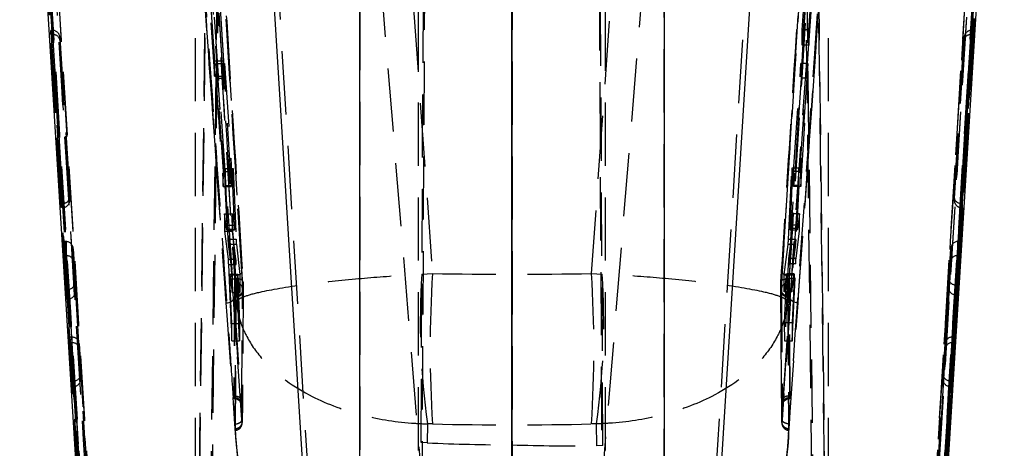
# Model space of a CAD drawing. Extents: x 144 to 818, y 5 to 576.
# Tile 38 of 49: x 499 to 538, y 488 to 506. Entities that reach past the tile are written whole.
import ezdxf

# ---------------------------------------------------------------- set-up
doc = ezdxf.new("R2010")
doc.units = 0
doc.header["$LTSCALE"] = 2
doc.linetypes.add('HIDDEN', pattern=[1.905, 1.27, -0.635])
doc.layers.get('0').update_dxf_attribs({"linetype": 'CONTINUOUS'})

msp = doc.modelspace()

# ---------------------------------------------------------------- linework, layer by layer
at = {"color": 7, "linetype": 'HIDDEN'}
for p, q in [((505.6509, 456.5885), (506.9975, 566.3839)), ((530.0999, 566.3839), (531.4465, 456.5885)), ((507.4644, 564.708), (506.1372, 456.4938)), ((518.5487, 456.3256), (518.5487, 564.6791)), ((530.9602, 456.4938), (529.633, 564.708)), ((506.7779, 550.7379), (505.6506, 459.0342)), ((531.4469, 459.0342), (530.3195, 550.7379)), ((506.1369, 459.0407), (507.2437, 549.0674)), ((529.8537, 549.0674), (530.9605, 459.0407)), ((522.1921, 481.4693), (521.8661, 545.9762)), ((515.231, 545.8007), (514.9053, 481.3399)), ((518.5607, 545.8007), (518.5493, 481.2441)), ((514.9053, 488.5989), (515.1922, 545.0788)), ((518.5493, 488.5024), (518.5593, 545.0788)), ((522.1921, 488.4695), (521.9029, 545.4223)), ((505.8487, 456.5706), (505.8487, 544.944)), ((531.2487, 456.5706), (531.2487, 544.944)), ((514.7987, 488.2748), (514.7987, 539.8844)), ((518.5487, 488.2748), (518.5487, 539.8844)), ((522.2987, 488.2748), (522.2987, 539.8844)), ((512.4478, 532.7489), (512.4478, 463.7424)), ((524.6496, 463.7424), (524.6496, 532.7489)), ((505.1988, 530.6692), (507.4109, 495.285)), ((529.6865, 495.285), (531.8986, 530.6692)), ((511.8197, 463.7369), (507.9108, 527.5729)), ((529.1866, 527.5729), (525.2777, 463.7369)), ((498.801, 526.4053), (502.8188, 460.7903)), ((534.2786, 460.7903), (538.2964, 526.4053)), ((513.2409, 525.013), (515.3596, 495.3768)), ((521.7378, 495.3768), (523.8565, 525.013)), ((507.3748, 494.3664), (505.5129, 520.9617)), ((531.5845, 520.9617), (529.7226, 494.3664)), ((505.209, 520.796), (506.6522, 500.1786)), ((505.5429, 520.8678), (507.674, 490.3265)), ((529.4234, 490.3265), (531.5545, 520.8678)), ((530.4452, 500.1786), (531.8884, 520.796)), ((507.7661, 494.7139), (506.6146, 513.3282)), ((530.4828, 513.3282), (529.3313, 494.7139)), ((505.8441, 511.6566), (506.6522, 500.1786)), ((530.0342, 494.34), (531.2491, 511.4588)), ((530.1853, 505.1639), (530.6009, 511.1058)), ((530.8392, 511.1058), (530.4457, 505.1639)), ((506.2083, 509.2392), (506.6135, 503.2973)), ((506.9662, 503.2973), (506.5862, 509.2392)), ((515.3449, 482.0924), (513.2409, 507.8032)), ((523.8565, 507.8032), (521.7525, 482.0924)), ((530.3675, 507.0719), (530.1905, 504.5411)), ((530.4582, 504.5411), (530.6274, 507.0719)), ((506.6265, 503.9201), (506.4556, 506.4509)), ((506.8092, 506.4509), (506.9711, 503.9201)), ((530.1905, 504.5411), (530.1853, 505.1639)), ((530.4457, 505.1639), (530.1853, 505.1639)), ((530.4457, 505.1639), (530.4582, 504.5411)), ((500.0508, 504.9668), (500.0508, 505.1333)), ((500.1203, 505.1333), (500.0508, 505.1333)), ((500.0508, 505.1333), (500.4774, 498.1938)), ((500.4774, 498.0273), (500.0508, 504.9668)), ((500.1203, 504.9668), (500.0508, 504.9668)), ((500.5468, 498.1943), (500.1203, 505.1333)), ((500.1203, 504.9668), (500.5468, 498.0278)), ((500.1374, 505.1332), (500.1374, 504.9668)), ((500.4169, 504.7332), (500.4169, 504.8437)), ((500.4169, 504.8437), (500.8092, 498.4614)), ((536.2882, 498.4629), (536.6805, 504.845)), ((536.9771, 505.1344), (536.5506, 498.1957)), ((536.5506, 498.0298), (536.9771, 504.9686)), ((536.62, 498.1952), (537.0466, 505.1344)), ((537.0466, 504.9686), (536.62, 498.0293)), ((536.6805, 504.845), (536.6805, 504.7349)), ((536.96, 504.9686), (536.96, 505.1344)), ((536.9771, 505.1344), (537.0466, 505.1344)), ((536.9771, 504.9686), (537.0466, 504.9686)), ((537.0466, 505.1344), (537.0466, 504.9686)), ((500.8092, 498.3509), (500.4169, 504.7332)), ((530.4582, 504.5411), (530.1905, 504.5411)), ((536.6805, 504.7349), (536.2882, 498.3528)), ((506.6135, 503.2973), (506.6265, 503.9201)), ((506.6265, 503.9201), (506.9711, 503.9201)), ((506.6869, 503.8106), (506.6752, 503.214)), ((506.9768, 499.4737), (506.6869, 503.8106)), ((506.6869, 503.8106), (507.0218, 503.8106)), ((506.9711, 503.9201), (506.9662, 503.2973)), ((507.0171, 503.214), (507.0218, 503.8106)), ((507.0218, 503.8106), (507.2992, 499.4737)), ((529.837, 499.4734), (530.1404, 503.8113)), ((530.4105, 503.8113), (530.1207, 499.4734)), ((530.1404, 503.8113), (530.1454, 503.2143)), ((530.4105, 503.8113), (530.1404, 503.8113)), ((530.4222, 503.2143), (530.4105, 503.8113)), ((506.6135, 503.2973), (506.9662, 503.2973)), ((506.6752, 503.214), (506.9677, 498.8771)), ((506.6752, 503.214), (507.0171, 503.214)), ((507.2945, 498.8771), (507.0171, 503.214)), ((530.1454, 503.2143), (529.842, 498.8764)), ((530.1297, 498.8764), (530.4222, 503.2143)), ((530.4222, 503.2143), (530.1454, 503.2143)), ((506.6522, 500.1786), (507.0748, 494.1983)), ((506.9677, 498.8771), (506.9768, 499.4737)), ((506.9768, 499.4737), (507.2992, 499.4737)), ((507.0454, 499.589), (507.0361, 498.9145)), ((507.1652, 496.7585), (507.0454, 499.589)), ((507.0454, 499.589), (507.3597, 499.589)), ((507.2992, 499.4737), (507.2945, 498.8771)), ((507.3544, 498.9145), (507.3597, 499.589)), ((507.3597, 499.589), (507.4793, 496.7585)), ((529.6384, 496.7462), (529.7708, 499.6039)), ((529.7708, 499.6039), (529.7766, 498.9159)), ((530.0519, 499.6039), (529.7708, 499.6039)), ((529.842, 498.8764), (529.837, 499.4734)), ((530.1207, 499.4734), (529.837, 499.4734)), ((530.0519, 499.6039), (529.9306, 496.7462)), ((530.0613, 498.9159), (530.0519, 499.6039)), ((530.1207, 499.4734), (530.1297, 498.8764)), ((506.9677, 498.8771), (507.2945, 498.8771)), ((507.0361, 498.9145), (507.1035, 497.3176)), ((507.0361, 498.9145), (507.3544, 498.9145)), ((507.4215, 497.3176), (507.3544, 498.9145)), ((529.7766, 498.9159), (529.7032, 497.3193)), ((530.0613, 498.9159), (529.7766, 498.9159)), ((530.1297, 498.8764), (529.842, 498.8764)), ((529.994, 497.3193), (530.0613, 498.9159)), ((500.8092, 498.4614), (500.8092, 498.3509)), ((500.8097, 498.3322), (500.8097, 498.4461)), ((536.2877, 498.4476), (536.2877, 498.334)), ((536.2882, 498.3528), (536.2882, 498.4629)), ((500.5297, 498.1938), (500.4774, 498.1938)), ((500.4774, 498.1938), (500.4774, 498.0273)), ((500.5297, 498.0273), (500.5297, 498.1938)), ((536.5677, 498.1952), (536.5677, 498.0293)), ((536.5677, 498.1952), (536.62, 498.1952)), ((536.62, 498.0293), (536.62, 498.1952)), ((500.5297, 498.0273), (500.4774, 498.0273)), ((507.0198, 497.7725), (507.0097, 497.0849)), ((507.1013, 497.1528), (507.0198, 497.7725)), ((507.0198, 497.7725), (507.3455, 497.7725)), ((507.3401, 497.0849), (507.3455, 497.7725)), ((507.3455, 497.7725), (507.4202, 497.1528)), ((529.7045, 497.153), (529.7861, 497.773)), ((529.7861, 497.773), (529.7918, 497.0982)), ((530.0775, 497.773), (529.7861, 497.773)), ((530.0775, 497.773), (529.9961, 497.153)), ((530.0874, 497.0982), (530.0775, 497.773)), ((536.5677, 498.0293), (536.62, 498.0293)), ((507.1035, 497.3176), (507.4215, 497.3176)), ((529.994, 497.3193), (529.7032, 497.3193)), ((507.0097, 497.0849), (507.1571, 495.9486)), ((507.0097, 497.0849), (507.3401, 497.0849)), ((507.1024, 497.1451), (507.1013, 497.1528)), ((507.1013, 497.1528), (507.4202, 497.1528)), ((507.1047, 497.1374), (507.4233, 497.1374)), ((507.1068, 497.1538), (507.4251, 497.1538)), ((507.4745, 495.9486), (507.3401, 497.0849)), ((529.7918, 497.0982), (529.6465, 495.9809)), ((529.9903, 497.1813), (529.699, 497.1813)), ((529.7011, 497.1384), (529.9928, 497.1384)), ((529.9416, 495.9809), (530.0874, 497.0982)), ((500.5838, 496.0965), (500.5838, 496.6592)), ((500.6533, 496.6592), (500.5838, 496.6592)), ((500.5838, 496.6592), (501.1673, 487.1669)), ((501.2367, 487.1674), (500.6533, 496.6592)), ((500.6704, 496.6592), (500.6704, 496.0966)), ((507.1652, 496.7585), (507.4793, 496.7585)), ((507.3315, 495.3431), (507.179, 496.5509)), ((507.179, 496.5509), (507.4926, 496.5509)), ((507.4926, 496.5509), (507.6378, 495.3431)), ((529.4668, 495.3439), (529.6238, 496.539)), ((529.9168, 496.539), (529.6238, 496.539)), ((529.9306, 496.7462), (529.6384, 496.7462)), ((529.9168, 496.539), (529.766, 495.3439)), ((536.4441, 496.6634), (536.3369, 494.919)), ((536.4063, 494.9184), (536.5136, 496.6634)), ((536.427, 496.1008), (536.427, 496.6634)), ((536.4441, 496.6634), (536.5136, 496.6634)), ((536.5136, 496.6634), (536.5136, 496.1007)), ((500.6533, 496.0965), (500.5838, 496.0965)), ((500.6911, 494.3515), (500.5838, 496.0965)), ((500.6533, 496.0965), (500.7605, 494.352)), ((500.9499, 495.8628), (500.9499, 496.3697)), ((500.9499, 496.3697), (501.4991, 487.4346)), ((535.8607, 486.609), (536.4441, 496.1007)), ((536.5136, 496.1007), (535.9301, 486.6084)), ((536.0745, 495.1861), (536.1475, 496.3739)), ((536.1475, 496.3739), (536.1475, 495.8671)), ((536.4441, 496.1007), (536.5136, 496.1007)), ((501.0229, 494.675), (500.9499, 495.8628)), ((507.1571, 495.9486), (507.4745, 495.9486)), ((507.1712, 495.7402), (507.3059, 492.6702)), ((507.1712, 495.7402), (507.4878, 495.7402)), ((507.6168, 492.6702), (507.4878, 495.7402)), ((529.632, 495.7725), (529.4892, 492.6693)), ((529.9276, 495.7725), (529.632, 495.7725)), ((529.9416, 495.9809), (529.6465, 495.9809)), ((529.7915, 492.6693), (529.9276, 495.7725)), ((536.1475, 495.8671), (535.5983, 486.932)), ((507.2308, 495.3308), (507.5432, 495.3308)), ((507.5449, 495.3429), (507.2326, 495.3429)), ((507.2361, 495.3266), (507.3247, 494.6166)), ((507.2361, 495.3266), (507.5481, 495.3266)), ((507.3247, 494.6166), (507.3315, 495.3431)), ((507.3315, 495.3431), (507.6378, 495.3431)), ((507.4109, 495.285), (507.4122, 495.285)), ((507.4122, 495.285), (507.4123, 495.2849)), ((507.6321, 494.6166), (507.5481, 495.3266)), ((507.6378, 495.3431), (507.6321, 494.6166)), ((514.9322, 495.3577), (515.3596, 495.3768)), ((521.7378, 495.3768), (522.1652, 495.3577)), ((529.4726, 494.6431), (529.4668, 495.3439)), ((529.766, 495.3439), (529.4668, 495.3439)), ((529.5645, 495.3495), (529.4726, 494.6431)), ((529.8611, 495.3495), (529.5645, 495.3495)), ((529.8645, 495.3651), (529.568, 495.3651)), ((529.8668, 495.315), (529.5701, 495.315)), ((529.6851, 495.2849), (529.6852, 495.285)), ((529.6852, 495.285), (529.6865, 495.285)), ((529.766, 495.3439), (529.7724, 494.6431)), ((529.7724, 494.6431), (529.8611, 495.3495)), ((501.0229, 495.0668), (501.0229, 494.675)), ((501.1752, 492.59), (501.0229, 495.0668)), ((501.0234, 494.6563), (501.0234, 495.0481)), ((507.3128, 493.3706), (507.2342, 495.1602)), ((507.2342, 495.1602), (507.5468, 495.1602)), ((507.421, 495.0138), (507.3853, 490.3929)), ((507.4375, 495.0138), (507.403, 490.3929)), ((507.421, 495.0138), (507.4375, 495.0138)), ((507.5468, 495.1602), (507.6223, 493.3706)), ((529.4831, 493.3963), (529.5659, 495.1819)), ((529.8629, 495.1819), (529.5659, 495.1819)), ((529.6599, 495.0138), (529.6764, 495.0138)), ((529.6944, 490.3929), (529.66, 495.0138)), ((529.7121, 490.3929), (529.6764, 495.0138)), ((529.8629, 495.1819), (529.7843, 493.3963)), ((536.074, 495.1708), (536.074, 494.7791)), ((536.0745, 494.7944), (536.0745, 495.1861)), ((536.354, 494.9184), (536.354, 494.5267)), ((536.354, 494.9184), (536.4063, 494.9184)), ((536.4063, 494.5267), (536.4063, 494.9184)), ((500.7434, 494.7433), (500.6911, 494.7433)), ((500.6911, 494.7433), (500.6911, 494.3515)), ((500.8091, 492.8237), (500.6911, 494.7433)), ((500.7434, 494.3515), (500.7434, 494.7433)), ((500.7605, 494.7438), (500.8786, 492.8237)), ((507.3247, 494.6166), (507.6321, 494.6166)), ((507.4794, 494.4386), (507.4806, 494.4899)), ((507.7669, 494.7636), (507.7661, 494.7139)), ((507.7661, 494.7139), (507.7665, 494.6981)), ((529.3275, 494.742), (529.3274, 494.698)), ((529.3313, 494.7139), (529.3305, 494.7633)), ((529.3313, 494.7139), (529.3309, 494.6981)), ((529.3311, 494.698), (529.3434, 492.8363)), ((529.3442, 492.8594), (529.3313, 494.7139)), ((529.7724, 494.6431), (529.4726, 494.6431)), ((529.6169, 494.4899), (529.618, 494.4386)), ((535.9223, 492.3176), (536.0745, 494.7944)), ((536.3369, 494.5272), (536.2189, 492.6071)), ((536.2883, 492.6071), (536.4063, 494.5267)), ((536.354, 494.5267), (536.4063, 494.5267)), ((500.7434, 494.3515), (500.6911, 494.3515)), ((507.0622, 494.3499), (507.0716, 494.2172)), ((507.3748, 494.3664), (507.7253, 489.405)), ((507.7156, 489.5052), (507.3748, 494.3664)), ((507.4793, 494.4289), (507.4794, 494.4386)), ((507.4907, 494.2453), (507.4793, 494.4289)), ((529.3721, 489.405), (529.7226, 494.3664)), ((529.7226, 494.3664), (529.3818, 489.5052)), ((529.6181, 494.4289), (529.6067, 494.2453)), ((529.618, 494.4386), (529.6181, 494.4289)), ((530.0255, 494.2169), (530.0342, 494.34)), ((507.3059, 492.6702), (507.3128, 493.3706)), ((507.3128, 493.3706), (507.6223, 493.3706)), ((507.6223, 493.3706), (507.6168, 492.6702)), ((529.4892, 492.6693), (529.4831, 493.3963)), ((529.7843, 493.3963), (529.4831, 493.3963)), ((529.7843, 493.3963), (529.7915, 492.6693)), ((500.8091, 492.6045), (500.8091, 492.8237)), ((500.8786, 492.8237), (500.8091, 492.8237)), ((500.9172, 490.8454), (500.8091, 492.6045)), ((500.8786, 492.6045), (500.8091, 492.6045)), ((500.8786, 492.6045), (500.9866, 490.8459)), ((500.8957, 492.8238), (500.8957, 492.6045)), ((501.1752, 492.3708), (501.1752, 492.59)), ((507.3059, 492.6702), (507.6168, 492.6702)), ((529.3572, 490.9869), (529.3442, 492.8594)), ((529.7915, 492.6693), (529.4892, 492.6693)), ((535.8484, 491.335), (535.9223, 492.5368)), ((535.9223, 492.5368), (535.9223, 492.3176)), ((536.2189, 492.8263), (536.1108, 491.0678)), ((536.1802, 491.0673), (536.2883, 492.8263)), ((536.2017, 492.607), (536.2017, 492.8263)), ((536.2189, 492.8263), (536.2883, 492.8263)), ((536.2189, 492.6071), (536.2883, 492.6071)), ((536.2883, 492.8263), (536.2883, 492.6071)), ((501.249, 491.1689), (501.1752, 492.3708)), ((501.249, 491.3882), (501.249, 491.1689)), ((501.4991, 487.3195), (501.249, 491.3882)), ((501.2496, 491.1502), (501.2496, 491.3695)), ((535.8484, 491.1157), (535.8484, 491.335)), ((500.9696, 491.0646), (500.9172, 491.0646)), ((500.9172, 491.0646), (500.9172, 490.8454)), ((501.1673, 486.996), (500.9172, 491.0646)), ((500.9696, 490.8454), (500.9696, 491.0646)), ((500.9866, 491.0652), (501.2367, 486.9965)), ((529.3584, 490.9632), (529.3708, 489.4137)), ((535.5983, 487.047), (535.8484, 491.1157)), ((535.8479, 491.3197), (535.8479, 491.1004)), ((536.1279, 491.0673), (536.1279, 490.848)), ((536.1279, 491.0673), (536.1802, 491.0673)), ((536.1802, 490.848), (536.1802, 491.0673)), ((500.9696, 490.8454), (500.9172, 490.8454)), ((536.1108, 490.8485), (535.8607, 486.7799)), ((535.9301, 486.7794), (536.1802, 490.848)), ((536.1279, 490.848), (536.1802, 490.848)), ((507.3734, 490.447), (507.372, 490.4654)), ((507.3853, 490.3929), (507.403, 490.3929)), ((529.6944, 490.3929), (529.7121, 490.3929)), ((529.7254, 490.4654), (529.724, 490.447)), ((507.4296, 489.1624), (507.4668, 488.6366)), ((507.442, 489.1043), (507.4435, 489.1548)), ((507.442, 489.1043), (507.4555, 488.9136)), ((515.1568, 489.342), (515.1513, 488.5839)), ((515.3596, 489.3398), (515.1568, 489.342)), ((521.9406, 489.342), (521.7378, 489.3398)), ((521.947, 488.4632), (521.9406, 489.342)), ((529.629, 488.6311), (529.6673, 489.1699)), ((529.6419, 488.9136), (529.6554, 489.1043)), ((529.654, 489.1548), (529.6554, 489.1043)), ((515.1513, 488.5839), (514.9053, 488.5989)), ((514.9053, 481.3399), (514.9053, 488.5989)), ((522.1921, 488.4695), (521.947, 488.4632)), ((522.1921, 481.4693), (522.1921, 488.4695))]:
    msp.add_line(p, q, dxfattribs=at)
at = {"color": 7, "linetype": 'CONTINUOUS'}
for p, q in [((502.8188, 459.1875), (499.3432, 515.6612)), ((537.7542, 515.6612), (534.2786, 459.1875)), ((508.453, 515.1024), (511.8285, 460.2562)), ((512.4478, 460.2508), (512.4478, 515.0615)), ((524.6496, 515.0615), (524.6496, 460.2508)), ((525.2689, 460.2562), (528.6444, 515.1024))]:
    msp.add_line(p, q, dxfattribs=at)
at = {"color": 7, "linetype": 'HIDDEN', "flags": 128}
for points in [[(530.4452, 500.1786), (530.6675, 503.33), (531.2533, 511.6566)], [(530.0226, 494.1983), (530.0593, 494.7159), (530.2077, 496.8153), (530.4452, 500.1786)], [(507.0748, 494.1983), (507.1332, 494.2046), (507.1894, 494.2164), (507.241, 494.2333), (507.2864, 494.2546), (507.3236, 494.2796), (507.3514, 494.3072), (507.3687, 494.3366), (507.3748, 494.3664)], [(507.0748, 494.1983), (507.1108, 493.689), (507.2595, 491.5896), (507.4194, 489.3351)], [(529.678, 489.3351), (529.7131, 489.8295), (529.8619, 491.9289), (530.0226, 494.1983)], [(530.0226, 494.1983), (529.9642, 494.2046), (529.9081, 494.2164), (529.8564, 494.2333), (529.8111, 494.2546), (529.7738, 494.2796), (529.746, 494.3072), (529.7288, 494.3366), (529.7226, 494.3664)], [(529.3689, 489.4312), (529.3665, 489.7423), (529.3572, 490.9869)]]:
    msp.add_lwpolyline(points, dxfattribs=at)
at = {"color": 7, "linetype": 'HIDDEN'}
for centre, radius, start, end in [((544.1144, 493.4351), 29.2454, 176.23065, 188.04531), ((563.9322, 492.3583), 48.6662, 176.44401, 183.55599), ((473.1652, 492.3583), 48.6662, 356.44401, 3.55599), ((492.983, 493.4351), 29.2454, 351.95469, 3.76935), ((507.4556, 494.7255), 0.2889, 8.21982, 93.60123), ((529.6422, 494.7252), 0.2891, 86.47259, 171.87368), ((536.3546, 495.2193), 0.3008, 266.62368, 269.8811), ((500.7433, 495.0284), 0.2851, 270.02872, 273.46651), ((507.4858, 494.7201), 0.2815, 268.68406, 355.52666), ((507.4896, 494.767), 0.2773, 268.11991, 359.2899), ((529.6076, 494.7669), 0.2772, 180.73791, 271.91002), ((529.6116, 494.7201), 0.2815, 184.48377, 271.31533), ((536.3534, 494.7881), 0.2615, 266.37827, 270.1265), ((500.7428, 494.6524), 0.3008, 270.1189, 273.37632), ((500.9694, 491.3497), 0.2851, 270.02872, 273.46651), ((536.1273, 491.3287), 0.2615, 266.37827, 270.1265), ((500.9694, 491.1305), 0.2851, 270.02872, 273.46651), ((536.1273, 491.1095), 0.2615, 266.37827, 270.1265), ((507.4206, 490.104), 0.2895, 8.39118, 93.48113), ((529.6773, 490.1036), 0.2899, 86.62155, 171.74626), ((507.4209, 489.3929), 0.3046, 273.17137, 2.27241), ((507.4493, 489.4339), 0.2792, 268.79438, 359.62674), ((529.6477, 489.4335), 0.2788, 180.46693, 271.28924), ((529.6765, 489.3929), 0.3046, 177.72759, 266.82863)]:
    msp.add_arc(centre, radius, start, end, dxfattribs=at)
for centre, major_axis, ratio, start_param, end_param in [((109.4613, -9892.5163), (-10230.9819, 168106.9194), 0.0060771, 4.7737264, 4.7740363), ((109.5108, -9892.5163), (-10230.9637, 168106.9194), 0.0060771, 4.7737264, 4.7740364), ((109.8102, -9892.498), (-10230.9637, 168106.6194), 0.0060771, 4.7737264, 4.7740364), ((927.2872, -9892.498), (10230.9637, 168106.6194), 0.0060771, 1.5091489, 1.5094589), ((927.5867, -9892.5163), (10230.9637, 168106.9194), 0.0060771, 1.5091489, 1.5094589), ((927.6361, -9892.5163), (10230.9819, 168106.9194), 0.0060771, 1.509149, 1.5094589), ((109.8102, -9892.4981), (-10230.8968, 168105.5202), 0.0060771, 4.7737264, 4.7740318), ((927.2872, -9892.4981), (10230.8968, 168105.5202), 0.0060771, 1.5091535, 1.5094589), ((109.4613, -9892.5163), (-10230.8785, 168105.2202), 0.0060771, 4.7737264, 4.7740289), ((109.5108, -9892.5163), (-10230.8968, 168105.2202), 0.0060771, 4.7737264, 4.7740289), ((927.5867, -9892.5163), (10230.8968, 168105.2202), 0.0060771, 1.5091564, 1.5094589), ((927.6361, -9892.5163), (10230.8785, 168105.2202), 0.0060771, 1.5091564, 1.5094589), ((465.7373, -13798.7366), (-9069.3192, 149019.4512), 0.0060771, 4.8079281, 4.8082339), ((465.7867, -13798.7366), (-9069.3375, 149019.4512), 0.0060771, 4.8079281, 4.8082339), ((466.0862, -13798.7184), (-9069.3375, 149019.7512), 0.0060771, 4.8079281, 4.8082339), ((571.0112, -13798.7184), (9069.3375, 149019.7512), 0.0060771, 1.4749514, 1.4752572), ((571.3107, -13798.7366), (9069.3375, 149019.4512), 0.0060771, 1.4749514, 1.4752572), ((571.3601, -13798.7366), (9069.3192, 149019.4512), 0.0060771, 1.4749514, 1.4752572), ((465.7373, -13798.7366), (-9069.4227, 149021.152), 0.0060771, 4.807926, 4.8082306), ((465.7867, -13798.7366), (-9069.4044, 149021.152), 0.0060771, 4.807926, 4.8082306), ((466.0862, -13798.7184), (-9069.4044, 149020.852), 0.0060771, 4.807926, 4.8082319), ((571.0112, -13798.7184), (9069.4044, 149020.852), 0.0060771, 1.4749534, 1.4752593), ((571.3107, -13798.7366), (9069.4044, 149021.152), 0.0060771, 1.4749547, 1.4752593), ((571.3601, -13798.7366), (9069.4227, 149021.152), 0.0060771, 1.4749547, 1.4752593), ((500.1203, 505.1053), (0.2805, 0), 0.0997278, 1.5097215, 1.5708191), ((500.1203, 504.9948), (0.2805, 0), 0.0997278, 4.7124124, 4.7734872), ((500.1374, 504.8267), (-0.0094, 0.3064), 0.9132706, 4.7398158, 6.2495256), ((500.1374, 504.7162), (0.2799, 0.0086), 0.8951384, 0.0335453, 1.5432551), ((536.96, 504.828), (0.0094, 0.3063), 0.9136136, 0.0335452, 1.543255), ((536.96, 504.7178), (0.2799, -0.0086), 0.8954752, 1.5982228, 3.1079326), ((536.9771, 505.1066), (0.2805, 0), 0.0993546, 1.5708197, 1.6318946), ((536.9771, 504.9964), (0.2805, 0), 0.0993546, 4.6513142, 4.7124117), ((500.5297, 498.4444), (0.2799, 0.0086), 0.8951471, 4.7459262, 6.3167336), ((536.5677, 498.4459), (0.2799, -0.0086), 0.8954644, 3.1079356, 4.6787202), ((500.5297, 498.4724), (0.28, 0), 0.9950329, 4.7123894, 4.7734648), ((500.5297, 498.3339), (-0.0094, 0.3064), 0.9132778, 3.1690341, 4.7398187), ((536.5677, 498.3358), (0.0094, 0.3063), 0.9136046, 1.543258, 3.1140654), ((536.5677, 498.4738), (0.28, 0), 0.9949957, 4.6512903, 4.7123886), ((500.5297, 498.3059), (0.28, 0), 0.995034, 4.7123894, 4.7734876), ((536.5677, 498.3079), (0.28, 0), 0.9949968, 4.6513131, 4.7123886), ((507.4139, 497.3437), (-0.0094, 0.2071), 0.0313416, 3.5504441, 4.5842909), ((529.7114, 497.3434), (0.0103, 0.2059), 0.0341916, 1.6898489, 2.4789481), ((507.414, 497.3433), (-0.0094, 0.2059), 0.0313416, 2.7521817, 3.5412809), ((529.7115, 497.3455), (0.0103, 0.2071), 0.0341916, 2.4881112, 3.5219581), ((500.6533, 496.6313), (0.2805, 0), 0.0995412, 1.5097098, 1.5707963), ((500.6704, 496.3527), (-0.0094, 0.3064), 0.9134417, 4.7398729, 6.2495827), ((507.4865, 496.7381), (-0.0092, 0.2031), 0.0313416, 1.4691856, 2.7418888), ((529.6304, 496.7265), (0.0101, 0.2035), 0.0341916, 3.5421983, 4.8111451), ((536.427, 496.3569), (0.0094, 0.3064), 0.9134417, 0.0336026, 1.5433124), ((536.4441, 496.6355), (0.2805, 0), 0.0995412, 1.5707963, 1.6318829), ((500.6533, 496.1244), (0.2805, 0), 0.0995412, 4.712389, 4.7734755), ((500.6704, 495.8458), (0.2799, 0.0086), 0.8953062, 0.0336026, 1.5433124), ((536.427, 495.8501), (0.2799, -0.0086), 0.8953062, 1.5982803, 3.1079901), ((536.4441, 496.1287), (0.2805, 0), 0.0995412, 4.6513025, 4.712389), ((507.4805, 495.7618), (-0.0093, 0.2035), 0.0313416, 4.6045311, 5.8734779), ((529.64, 495.7942), (0.0101, 0.2031), 0.0341916, 0.4068528, 1.679556), ((507.5544, 495.1361), (-0.0094, 0.2078), 0.0313416, 0.3548186, 1.4532417), ((507.5542, 495.1372), (-0.0094, 0.2057), 0.0313416, 5.8809122, 6.6260946), ((518.5487, 514.6154), (60.9, 0), 0.3163392, 4.6599993, 4.7647787), ((529.5576, 495.1573), (0.0103, 0.2078), 0.0341916, 5.5756711, 6.6740943), ((529.5578, 495.1605), (0.0102, 0.2057), 0.0341916, 4.8185794, 5.5637617), ((500.7434, 495.0498), (-0.0094, 0.3064), 0.9134417, 3.1690766, 4.7398729), ((536.354, 495.1691), (0.2799, -0.0086), 0.8953062, 3.1079901, 4.6787864), ((500.7434, 494.658), (-0.0094, 0.3064), 0.9134417, 3.1690766, 4.7398729), ((536.354, 494.7774), (0.2799, -0.0086), 0.8953062, 3.1079901, 4.6787864), ((500.8786, 492.8516), (0.2805, 0), 0.0995412, 4.712389, 4.7734755), ((500.8786, 492.6324), (0.2805, 0), 0.0995412, 4.712389, 4.7734755), ((500.8957, 492.573), (0.2799, 0.0086), 0.8953062, 0.0336026, 1.5433124), ((500.8957, 492.3538), (0.2799, 0.0086), 0.8953062, 0.0336026, 1.5433124), ((536.2017, 492.5198), (0.0094, 0.3064), 0.9134417, 0.0336026, 1.5433124), ((536.2017, 492.3006), (0.0094, 0.3064), 0.9134417, 0.0336026, 1.5433124), ((536.2189, 492.7984), (0.2805, 0), 0.0995412, 1.5707963, 1.6318829), ((536.2189, 492.5792), (0.2805, 0), 0.0995412, 1.5707963, 1.6318829), ((500.9696, 491.3712), (-0.0094, 0.3064), 0.9134417, 3.1690766, 4.7398729), ((536.1279, 491.318), (0.2799, -0.0086), 0.8953062, 3.1079901, 4.6787864), ((500.9696, 491.1519), (-0.0094, 0.3064), 0.9134417, 3.1690766, 4.7398729), ((536.1279, 491.0987), (0.2799, -0.0086), 0.8953062, 3.1079901, 4.6787864), ((518.5487, 514.6154), (60.9, 0), 0.415604, 4.6599993, 4.7647787), ((518.5487, 540.8281), (60.9, 0), 0.8592075, 4.6565741, 4.712399), ((518.5487, 540.8285), (60.5047, -8.1015), 0.8551461, 4.8264054, 4.8822249)]:
    msp.add_ellipse(centre, major_axis=major_axis, ratio=ratio, start_param=start_param, end_param=end_param, dxfattribs=at)
for points, knots in [([(507.7163, 495.443), (507.3468, 501.3355), (506.6071, 513.1302), (505.8753, 524.9237), (505.5091, 530.8253)], [0, 0, 0, 0, 0.4995936, 1, 1, 1, 1]), ([(531.5883, 530.8253), (531.2221, 524.9237), (530.4903, 513.1302), (529.7506, 501.3355), (529.3811, 495.443)], [0, 0, 0, 0, 0.5004064, 1, 1, 1, 1]), ([(505.2052, 530.6688), (505.5714, 524.767), (506.3031, 512.973), (507.0427, 501.1778), (507.4122, 495.285)], [0, 0, 0, 0, 0.5004044, 1, 1, 1, 1]), ([(529.6852, 495.285), (530.0547, 501.1778), (530.7943, 512.973), (531.526, 524.767), (531.8922, 530.6688)], [0, 0, 0, 0, 0.4995956, 1, 1, 1, 1]), ([(507.372, 490.4654), (507.3641, 490.5792), (507.3075, 491.3928), (507.0561, 495.0059), (506.3554, 505.074), (505.7035, 514.4412), (505.2464, 521.0093)], [0, 0, 0, 0, 0.0111743, 0.0799077, 0.3548404, 1, 1, 1, 1]), ([(531.851, 521.0093), (531.8431, 520.8955), (531.7864, 520.082), (531.535, 516.4695), (530.8344, 506.4026), (530.1825, 497.0343), (529.7254, 490.4654)], [0, 0, 0, 0, 0.0111791, 0.079912, 0.3548457, 1, 1, 1, 1]), ([(507.4765, 495.1667), (507.4673, 495.3123), (507.4125, 496.1714), (507.1763, 499.885), (506.7996, 505.8375), (506.4709, 511.0762), (506.3214, 513.4606)], [0, 0, 0, 0, 0.0238648, 0.140887, 0.6089754, 1, 1, 1, 1]), ([(530.776, 513.4606), (530.7655, 513.2919), (530.7102, 512.4096), (530.4759, 508.673), (530.1026, 502.7439), (529.771, 497.5283), (529.6209, 495.1671)], [0, 0, 0, 0, 0.0276709, 0.1446943, 0.6127923, 1, 1, 1, 1]), ([(506.6146, 513.3282), (506.7627, 510.9491), (507.1424, 504.8502), (507.5267, 498.7511), (507.7611, 495.0312)], [0, 0, 0, 0, 0.3900925, 1, 1, 1, 1]), ([(529.3363, 495.0312), (529.4864, 497.4104), (529.8711, 503.5096), (530.251, 509.6085), (530.4828, 513.3282)], [0, 0, 0, 0, 0.3900923, 1, 1, 1, 1]), ([(505.8489, 511.457), (505.9987, 509.3526), (506.4048, 503.6456), (506.8078, 497.9471), (507.0622, 494.3499)], [0, 0, 0, 0, 0.3687469, 1, 1, 1, 1]), ([(507.1035, 497.3176), (507.1044, 497.2949), (507.1061, 497.2494), (507.1073, 497.1899), (507.107, 497.1661), (507.1068, 497.1538)], [0, 0, 0, 0, 0.3262318, 0.6524732, 1, 1, 1, 1]), ([(529.9903, 497.1813), (529.9904, 497.1973), (529.9907, 497.2294), (529.9924, 497.2809), (529.9936, 497.3114), (529.994, 497.3193)], [0, 0, 0, 0, 0.4266079, 0.8531956, 1, 1, 1, 1]), ([(507.1068, 497.1538), (507.1064, 497.1452), (507.106, 497.1351), (507.1048, 497.1387), (507.1047, 497.1392)], [0, 0, 0, 0, 0.84105007, 1, 1, 1, 1]), ([(529.9961, 497.153), (529.995, 497.1466), (529.9928, 497.1338), (529.9907, 497.1431), (529.9904, 497.1683), (529.9903, 497.1813)], [0, 0, 0, 0, 0.32648621, 0.65299342, 1, 1, 1, 1]), ([(507.179, 496.5509), (507.1778, 496.5618), (507.1754, 496.5838), (507.1714, 496.6397), (507.1678, 496.7003), (507.166, 496.7409), (507.1652, 496.7585)], [0, 0, 0, 0, 0.26535653, 0.53069546, 0.79615338, 1, 1, 1, 1]), ([(529.9306, 496.7462), (529.9296, 496.7232), (529.9274, 496.6771), (529.9235, 496.6133), (529.9198, 496.5654), (529.9177, 496.5469), (529.9168, 496.539)], [0, 0, 0, 0, 0.2659942, 0.5319414, 0.7980898, 1, 1, 1, 1]), ([(507.1571, 495.9486), (507.1584, 495.9374), (507.1608, 495.915), (507.1649, 495.8586), (507.1685, 495.7979), (507.1704, 495.7575), (507.1712, 495.7402)], [0, 0, 0, 0, 0.2661759, 0.5322881, 0.7985629, 1, 1, 1, 1]), ([(529.9276, 495.7725), (529.9287, 495.7955), (529.9308, 495.8415), (529.9348, 495.9054), (529.9386, 495.9539), (529.9407, 495.9727), (529.9416, 495.9809)], [0, 0, 0, 0, 0.2651649, 0.53032, 0.7957367, 1, 1, 1, 1]), ([(507.2342, 495.1602), (507.2333, 495.1831), (507.2315, 495.229), (507.2303, 495.2864), (507.2303, 495.3177), (507.2307, 495.3286), (507.2308, 495.3308)], [0, 0, 0, 0, 0.3069151, 0.6138109, 0.9204298, 1, 1, 1, 1]), ([(507.2308, 495.3308), (507.2313, 495.3365), (507.2323, 495.3478), (507.2345, 495.3387), (507.2358, 495.3284), (507.2361, 495.3266)], [0, 0, 0, 0, 0.4520886, 0.9041838, 1, 1, 1, 1]), ([(507.4109, 495.285), (507.4121, 495.2638), (507.4146, 495.2214), (507.4178, 495.151), (507.42, 495.0859), (507.421, 495.0399), (507.421, 495.0205), (507.421, 495.0138)], [0, 0, 0, 0, 0.2210644, 0.4421613, 0.6634077, 0.8850113, 1, 1, 1, 1]), ([(507.7163, 495.443), (507.7115, 495.424), (507.702, 495.3858), (507.6316, 495.335), (507.5314, 495.2971), (507.452, 495.2889), (507.4123, 495.2849)], [0, 0, 0, 0, 0.24999293, 0.49999494, 0.74999831, 1, 1, 1, 1]), ([(507.4123, 495.2849), (507.4142, 495.2722), (507.4192, 495.2389), (507.4267, 495.1783), (507.4332, 495.1106), (507.4372, 495.052), (507.4374, 495.0261), (507.4375, 495.0138)], [0, 0, 0, 0, 0.1351116, 0.3568478, 0.5784076, 0.7997349, 1, 1, 1, 1]), ([(507.4907, 494.2453), (507.4909, 494.2459), (507.4911, 494.2465), (507.4914, 494.2475), (507.4918, 494.2488), (507.4926, 494.2511), (507.4942, 494.255), (507.4972, 494.2616), (507.5034, 494.2728), (507.5171, 494.2917), (507.5497, 494.324), (507.6326, 494.3806), (507.865, 494.4847), (508.5438, 494.6765), (509.9974, 494.9246), (512.1161, 495.1585), (513.7992, 495.2906), (514.7176, 495.345), (514.9322, 495.3577)], [0, 0, 0, 0, 0.0014928, 0.0017441, 0.0028512, 0.0047857, 0.0080331, 0.0134853, 0.0226414, 0.0380315, 0.0639642, 0.1079799, 0.184299, 0.3262131, 0.5745454, 0.7751397, 0.9474356, 1, 1, 1, 1]), ([(507.7415, 494.7668), (507.7414, 494.7974), (507.7412, 494.8617), (507.7373, 495.0075), (507.7307, 495.1762), (507.7233, 495.3278), (507.7182, 495.4113), (507.7163, 495.443)], [0, 0, 0, 0, 0.2003716, 0.4217158, 0.6430763, 0.8645061, 1, 1, 1, 1]), ([(529.6067, 494.2453), (529.6065, 494.2459), (529.6063, 494.2465), (529.606, 494.2475), (529.6056, 494.2488), (529.6048, 494.2511), (529.6032, 494.255), (529.6002, 494.2616), (529.594, 494.2728), (529.5803, 494.2917), (529.5478, 494.324), (529.4648, 494.3806), (529.2324, 494.4847), (528.5537, 494.6765), (527.1, 494.9246), (524.9813, 495.1585), (523.2982, 495.2906), (522.3798, 495.345), (522.1652, 495.3577)], [0, 0, 0, 0, 0.0014928, 0.0017441, 0.0028512, 0.0047857, 0.0080331, 0.0134853, 0.0226414, 0.0380315, 0.0639642, 0.1079799, 0.184299, 0.3262131, 0.5745454, 0.7751397, 0.9474356, 1, 1, 1, 1]), ([(529.3811, 495.443), (529.3792, 495.4113), (529.3742, 495.3278), (529.3667, 495.1762), (529.3601, 495.0075), (529.3562, 494.8613), (529.356, 494.7969), (529.3559, 494.7661)], [0, 0, 0, 0, 0.13524532, 0.35626877, 0.57722308, 0.79816115, 1, 1, 1, 1]), ([(529.3811, 495.443), (529.3859, 495.424), (529.3954, 495.3858), (529.4658, 495.335), (529.5661, 495.2971), (529.6454, 495.2889), (529.6851, 495.2849)], [0, 0, 0, 0, 0.24999293, 0.49999494, 0.74999831, 1, 1, 1, 1]), ([(529.6599, 495.0138), (529.66, 495.0261), (529.6602, 495.052), (529.6642, 495.1106), (529.6707, 495.1783), (529.6782, 495.2389), (529.6832, 495.2722), (529.6851, 495.2849)], [0, 0, 0, 0, 0.2002651, 0.4215924, 0.6431522, 0.8648884, 1, 1, 1, 1]), ([(529.6764, 495.0138), (529.6765, 495.0275), (529.6766, 495.0549), (529.6783, 495.1164), (529.681, 495.1845), (529.684, 495.243), (529.6859, 495.2743), (529.6865, 495.285)], [0, 0, 0, 0, 0.2203749, 0.4422593, 0.6640518, 0.8855092, 1, 1, 1, 1]), ([(529.8611, 495.3495), (529.8623, 495.358), (529.8636, 495.3678), (529.8644, 495.364), (529.8645, 495.3635)], [0, 0, 0, 0, 0.867322, 1, 1, 1, 1]), ([(529.8668, 495.315), (529.8665, 495.298), (529.866, 495.2641), (529.8643, 495.2144), (529.8631, 495.1868), (529.8629, 495.1819)], [0, 0, 0, 0, 0.4519368, 0.9038116, 1, 1, 1, 1]), ([(529.8661, 495.3567), (529.8665, 495.3481), (529.8669, 495.3374), (529.8668, 495.3188), (529.8668, 495.315)], [0, 0, 0, 0, 0.7952557, 1, 1, 1, 1]), ([(507.4806, 494.4899), (507.4817, 494.5261), (507.484, 494.6021), (507.4867, 494.7716), (507.4857, 494.9518), (507.4815, 495.0838), (507.4775, 495.1507), (507.4765, 495.1667)], [0, 0, 0, 0, 0.2330266, 0.4882885, 0.7093361, 0.9303562, 1, 1, 1, 1]), ([(507.7611, 495.0312), (507.7608, 495.0409), (507.76, 495.0602), (507.7434, 495.0876), (507.7161, 495.1124), (507.6781, 495.1335), (507.6313, 495.1501), (507.5774, 495.1614), (507.5247, 495.1668), (507.4905, 495.1667), (507.4765, 495.1667)], [0, 0, 0, 0, 0.1300785, 0.2601553, 0.3902398, 0.5203236, 0.6504036, 0.7804822, 0.9105614, 1, 1, 1, 1]), ([(507.7611, 495.0312), (507.7618, 495.0205), (507.7636, 494.9893), (507.7659, 494.9315), (507.7673, 494.8642), (507.7677, 494.8036), (507.7672, 494.7769), (507.7669, 494.7636)], [0, 0, 0, 0, 0.1170787, 0.3412753, 0.5637038, 0.7836571, 1, 1, 1, 1]), ([(529.3305, 494.7633), (529.3303, 494.7699), (529.3299, 494.7888), (529.3298, 494.8344), (529.3307, 494.8986), (529.3328, 494.968), (529.3351, 495.0101), (529.3363, 495.0312)], [0, 0, 0, 0, 0.1150334, 0.3329913, 0.5530852, 0.7757436, 1, 1, 1, 1]), ([(529.3363, 495.0314), (529.3367, 495.0411), (529.3374, 495.0604), (529.354, 495.0878), (529.3813, 495.1125), (529.4193, 495.1335), (529.4662, 495.1501), (529.5201, 495.1615), (529.5727, 495.1669), (529.6069, 495.1669), (529.6209, 495.1669)], [0, 0, 0, 0, 0.1300743, 0.2601614, 0.3902428, 0.5203245, 0.6504019, 0.7804856, 0.9105664, 1, 1, 1, 1]), ([(529.6209, 495.1671), (529.6178, 495.1059), (529.6121, 494.9914), (529.6107, 494.8076), (529.6125, 494.6483), (529.6151, 494.5446), (529.6165, 494.5017), (529.6169, 494.4899)], [0, 0, 0, 0, 0.2531917, 0.4740449, 0.6949014, 0.9157837, 1, 1, 1, 1]), ([(507.7069, 490.1462), (507.7078, 490.2499), (507.7119, 490.7685), (507.724, 492.3087), (507.7342, 493.7452), (507.7415, 494.7668)], [0, 0, 0, 0, 0.0673376, 0.3366886, 1, 1, 1, 1]), ([(507.7661, 494.7139), (507.7654, 494.6102), (507.762, 494.0917), (507.7502, 492.331), (507.7378, 490.6741), (507.7285, 489.4321)], [0, 0, 0, 0, 0.0589065, 0.2945366, 1, 1, 1, 1]), ([(507.7667, 494.698), (507.7666, 494.7083), (507.7665, 494.723), (507.7675, 494.7378), (507.7678, 494.7422)], [0, 0, 0, 0, 0.7010949, 1, 1, 1, 1]), ([(529.3559, 494.7661), (529.3566, 494.6624), (529.3603, 494.1438), (529.3712, 492.6035), (529.3825, 491.1669), (529.3905, 490.1452)], [0, 0, 0, 0, 0.067333, 0.3366655, 1, 1, 1, 1]), ([(507.4435, 489.1548), (507.4441, 489.2479), (507.4479, 489.756), (507.4605, 491.5141), (507.4713, 493.179), (507.4793, 494.4289)], [0, 0, 0, 0, 0.0529961, 0.2890258, 1, 1, 1, 1]), ([(507.4555, 488.9136), (507.4616, 489.7931), (507.4741, 491.571), (507.4851, 493.3476), (507.4907, 494.2453)], [0, 0, 0, 0, 0.4946658, 1, 1, 1, 1]), ([(507.4907, 494.2453), (507.491, 494.2416), (507.4914, 494.2373), (507.4921, 494.2303), (507.4928, 494.2222), (507.4943, 494.2067), (507.497, 494.1805), (507.5018, 494.1364), (507.5112, 494.0626), (507.5302, 493.9385), (507.5718, 493.7295), (507.6702, 493.3739), (507.9298, 492.7471), (508.6554, 491.6833), (510.1619, 490.5152), (512.3204, 489.6836), (514.0194, 489.3902), (514.9413, 489.3512), (515.1568, 489.342)], [0, 0, 0, 0, 0.0014924, 0.0017444, 0.0028525, 0.0047872, 0.0080362, 0.0134897, 0.0226482, 0.038041, 0.0639776, 0.1079964, 0.1843182, 0.3262125, 0.5745459, 0.7751413, 0.9474364, 1, 1, 1, 1]), ([(529.6067, 494.2453), (529.6064, 494.2416), (529.606, 494.2373), (529.6053, 494.2303), (529.6046, 494.2222), (529.6031, 494.2067), (529.6005, 494.1805), (529.5956, 494.1364), (529.5862, 494.0626), (529.5672, 493.9385), (529.5256, 493.7295), (529.4272, 493.3739), (529.1676, 492.7471), (528.442, 491.6833), (526.9355, 490.5152), (524.777, 489.6836), (523.078, 489.3902), (522.1561, 489.3512), (521.9406, 489.342)], [0, 0, 0, 0, 0.0014924, 0.0017444, 0.0028525, 0.0047872, 0.0080362, 0.0134897, 0.0226482, 0.038041, 0.0639776, 0.1079964, 0.1843182, 0.3262125, 0.5745459, 0.7751413, 0.9474364, 1, 1, 1, 1]), ([(529.6067, 494.2453), (529.6123, 493.3476), (529.6233, 491.571), (529.6358, 489.7931), (529.6419, 488.9136)], [0, 0, 0, 0, 0.5053342, 1, 1, 1, 1]), ([(529.6181, 494.4289), (529.6187, 494.3284), (529.622, 493.813), (529.6332, 492.0549), (529.6451, 490.3974), (529.654, 489.1548)], [0, 0, 0, 0, 0.0571595, 0.2931898, 1, 1, 1, 1]), ([(507.372, 490.4654), (507.4113, 490.465), (507.4905, 490.4643), (507.5906, 490.4339), (507.6608, 490.3865), (507.6696, 490.3465), (507.674, 490.3265)], [0, 0, 0, 0, 0.2469295, 0.4979468, 0.7489738, 1, 1, 1, 1]), ([(507.382, 490.3669), (507.3809, 490.3724), (507.3788, 490.3836), (507.3757, 490.4175), (507.3738, 490.4412), (507.3734, 490.447)], [0, 0, 0, 0, 0.4299246, 0.8590449, 1, 1, 1, 1]), ([(507.403, 490.3929), (507.403, 490.3929), (507.403, 490.3826), (507.4011, 490.3659), (507.396, 490.3621), (507.3878, 490.3816), (507.3798, 490.4141), (507.3749, 490.4394), (507.3734, 490.447)], [0, 0, 0, 0, 0.0002006, 0.2084144, 0.4388639, 0.6695819, 0.900557, 1, 1, 1, 1]), ([(507.3853, 490.3929), (507.3851, 490.3824), (507.3847, 490.3658), (507.3834, 490.3671), (507.3829, 490.3676)], [0, 0, 0, 0, 0.6359656, 1, 1, 1, 1]), ([(507.3978, 490.3612), (507.4065, 490.3623), (507.4498, 490.3678), (507.5205, 490.3427), (507.5937, 490.2976), (507.6419, 490.2451), (507.6706, 490.1968), (507.6847, 490.1602), (507.6899, 490.1409), (507.6919, 490.132), (507.6922, 490.1296), (507.6909, 490.1381), (507.687, 490.171), (507.6799, 490.2462), (507.6715, 490.3651), (507.6657, 490.4484), (507.6632, 490.4846)], [0, 0, 0, 0, 0.0256193, 0.1279607, 0.2101018, 0.2792416, 0.3364405, 0.3785413, 0.4056633, 0.4296473, 0.4610074, 0.5100719, 0.5923403, 0.7156205, 0.8765297, 1, 1, 1, 1]), ([(507.674, 490.3265), (507.6766, 490.2911), (507.6826, 490.2087), (507.6918, 490.1172), (507.6999, 490.0693), (507.7054, 490.0764), (507.7064, 490.1236), (507.7069, 490.1462)], [0, 0, 0, 0, 0.1610761, 0.3753327, 0.5895354, 0.8036818, 1, 1, 1, 1]), ([(529.3905, 490.1452), (529.391, 490.123), (529.3921, 490.0764), (529.3976, 490.0693), (529.4057, 490.1172), (529.4148, 490.2087), (529.4208, 490.2911), (529.4234, 490.3265)], [0, 0, 0, 0, 0.19427433, 0.40896531, 0.62371281, 0.8385143, 1, 1, 1, 1]), ([(529.4229, 490.3261), (529.4211, 490.3006), (529.4165, 490.2334), (529.4104, 490.17), (529.4061, 490.1343), (529.4048, 490.1281), (529.407, 490.1392), (529.4138, 490.1638), (529.4329, 490.2108), (529.4772, 490.2747), (529.5545, 490.3331), (529.6349, 490.3654), (529.6852, 490.3612), (529.6999, 490.36)], [0, 0, 0, 0, 0.1056014, 0.2784251, 0.3862351, 0.4592802, 0.5045895, 0.5390385, 0.5979025, 0.7000385, 0.8185799, 0.9470578, 1, 1, 1, 1]), ([(529.7254, 490.4654), (529.6861, 490.465), (529.6069, 490.4643), (529.5068, 490.4339), (529.4366, 490.3865), (529.4278, 490.3465), (529.4234, 490.3265)], [0, 0, 0, 0, 0.2469295, 0.4979468, 0.7489738, 1, 1, 1, 1]), ([(529.724, 490.447), (529.7226, 490.4394), (529.7176, 490.4141), (529.7096, 490.3816), (529.7014, 490.3621), (529.6963, 490.3659), (529.6944, 490.3826), (529.6944, 490.3929), (529.6944, 490.3929)], [0, 0, 0, 0, 0.099443, 0.3304181, 0.5611361, 0.7915856, 0.9997994, 1, 1, 1, 1]), ([(529.724, 490.447), (529.7231, 490.4351), (529.7208, 490.4058), (529.7174, 490.3746), (529.7143, 490.3611), (529.7126, 490.369), (529.7123, 490.3861), (529.7121, 490.3929)], [0, 0, 0, 0, 0.15686414, 0.38696012, 0.61723708, 0.84787744, 1, 1, 1, 1]), ([(507.4194, 489.3351), (507.4509, 489.3386), (507.5165, 489.3459), (507.6053, 489.3764), (507.6731, 489.4185), (507.7102, 489.4637), (507.714, 489.4928), (507.7156, 489.5052)], [0, 0, 0, 0, 0.201391, 0.4189161, 0.6364551, 0.8452114, 1, 1, 1, 1]), ([(507.4392, 489.0888), (507.4552, 489.0885), (507.5056, 489.0876), (507.5787, 489.1221), (507.6453, 489.1754), (507.6873, 489.233), (507.7115, 489.2867), (507.723, 489.3317), (507.7271, 489.3646), (507.7286, 489.3887), (507.729, 489.4078), (507.7291, 489.4178), (507.7291, 489.4205)], [0, 0, 0, 0, 0.0895535, 0.281599, 0.4367708, 0.5681266, 0.6787452, 0.7682174, 0.8326633, 0.8867942, 0.970224, 1, 1, 1, 1]), ([(507.7253, 489.405), (507.7243, 489.4107), (507.7222, 489.4223), (507.7188, 489.4609), (507.7165, 489.4924), (507.7156, 489.5052)], [0, 0, 0, 0, 0.3709486, 0.7459585, 1, 1, 1, 1]), ([(507.7285, 489.4321), (507.7283, 489.4218), (507.7279, 489.4014), (507.7261, 489.4038), (507.7253, 489.405)], [0, 0, 0, 0, 0.5022761, 1, 1, 1, 1]), ([(529.3685, 489.4116), (529.3685, 489.406), (529.3687, 489.3911), (529.37, 489.3623), (529.378, 489.3127), (529.4006, 489.2474), (529.4531, 489.1692), (529.543, 489.1088), (529.6188, 489.0797), (529.6568, 489.0845), (529.6585, 489.0848)], [0, 0, 0, 0, 0.0590615, 0.1580595, 0.2472903, 0.363284, 0.5598445, 0.7781913, 0.9900217, 1, 1, 1, 1]), ([(529.3721, 489.405), (529.3713, 489.4038), (529.3696, 489.4014), (529.3691, 489.4213), (529.3689, 489.4312)], [0, 0, 0, 0, 0.5004808, 1, 1, 1, 1]), ([(529.3818, 489.5052), (529.3809, 489.4924), (529.3786, 489.4609), (529.3752, 489.4223), (529.3731, 489.4107), (529.3721, 489.405)], [0, 0, 0, 0, 0.2540415, 0.6290514, 1, 1, 1, 1]), ([(529.678, 489.3351), (529.6465, 489.3386), (529.5809, 489.3459), (529.4921, 489.3764), (529.4243, 489.4185), (529.3872, 489.4637), (529.3834, 489.4928), (529.3818, 489.5052)], [0, 0, 0, 0, 0.201391, 0.4189161, 0.6364551, 0.8452114, 1, 1, 1, 1]), ([(507.4194, 489.3351), (507.4229, 489.284), (507.4297, 489.1869), (507.4348, 489.1125), (507.437, 489.095), (507.4377, 489.0887)], [0, 0, 0, 0, 0.4152358, 0.7891989, 1, 1, 1, 1]), ([(507.4392, 489.0895), (507.4397, 489.0882), (507.4407, 489.0859), (507.4416, 489.0987), (507.442, 489.1043)], [0, 0, 0, 0, 0.5612045, 1, 1, 1, 1]), ([(529.6554, 489.1043), (529.656, 489.0961), (529.6569, 489.0836), (529.6579, 489.0863), (529.6582, 489.0872)], [0, 0, 0, 0, 0.6623853, 1, 1, 1, 1]), ([(529.6597, 489.0887), (529.6609, 489.0999), (529.6635, 489.124), (529.6695, 489.2134), (529.6754, 489.2976), (529.678, 489.3351)], [0, 0, 0, 0, 0.3260407, 0.6998073, 1, 1, 1, 1]), ([(507.4555, 488.9136), (507.4558, 488.9075), (507.4562, 488.9005), (507.4567, 488.8908), (507.4573, 488.8805), (507.4585, 488.8599), (507.4608, 488.8232), (507.4649, 488.7613), (507.4726, 488.6569), (507.4881, 488.481), (507.5211, 488.1835), (507.5782, 487.8035), (507.7082, 487.1478), (508.0525, 485.9389), (508.9894, 484.0249), (510.691, 482.2048), (512.863, 480.941), (514.3274, 480.697), (515.0848, 480.5708)], [0, 0, 0, 0, 0.0014932, 0.0017248, 0.0023843, 0.0040167, 0.0067687, 0.0114047, 0.0192208, 0.0324017, 0.0546753, 0.0925187, 0.1264762, 0.2183036, 0.3994908, 0.6418379, 0.8147493, 1, 1, 1, 1]), ([(514.797, 482.1122), (514.045, 482.2095), (512.5911, 482.3974), (510.4645, 483.4188), (508.8256, 484.9024), (507.9534, 486.4701), (507.6496, 487.4623), (507.5414, 488.0009), (507.4969, 488.3132), (507.4738, 488.5578), (507.4641, 488.7025), (507.4598, 488.7883), (507.4578, 488.8392), (507.4568, 488.8695), (507.4562, 488.8864), (507.456, 488.8948), (507.4558, 488.9028), (507.4556, 488.9086), (507.4555, 488.9136)], [0, 0, 0, 0, 0.1852508, 0.358162, 0.600509, 0.7817139, 0.8735373, 0.9074821, 0.9453269, 0.9676006, 0.9807808, 0.9885959, 0.9932322, 0.9959841, 0.9976172, 0.9982752, 0.9985064, 1, 1, 1, 1]), ([(507.4818, 488.6296), (507.5038, 488.3426), (507.5705, 487.476), (507.9013, 486.1232), (508.4922, 484.6406), (509.2544, 483.3571), (510.1724, 482.251), (511.223, 481.3403), (512.385, 480.6415), (513.5985, 480.1576), (514.4398, 480.0285), (514.8414, 479.9669)], [0, 0, 0, 0, 0.0703129, 0.2123604, 0.3381725, 0.4588707, 0.5744997, 0.6863367, 0.7946213, 0.9019669, 1, 1, 1, 1]), ([(529.6419, 488.9136), (529.6416, 488.9075), (529.6412, 488.9005), (529.6407, 488.8908), (529.6401, 488.8805), (529.6389, 488.8599), (529.6366, 488.8232), (529.6325, 488.7613), (529.6248, 488.6569), (529.6093, 488.481), (529.5763, 488.1835), (529.5192, 487.8035), (529.3892, 487.1478), (529.0449, 485.9389), (528.108, 484.0249), (526.4064, 482.2048), (524.2344, 480.941), (522.7701, 480.697), (522.0127, 480.5708)], [0, 0, 0, 0, 0.0014932, 0.0017248, 0.0023843, 0.0040167, 0.0067687, 0.0114047, 0.0192208, 0.0324017, 0.0546753, 0.0925187, 0.1264762, 0.2183036, 0.3994908, 0.6418379, 0.8147493, 1, 1, 1, 1]), ([(522.2482, 479.9913), (522.521, 480.0175), (523.227, 480.0855), (524.3255, 480.4694), (525.4936, 481.0801), (526.5515, 481.8966), (527.4808, 482.8816), (528.2764, 484.0381), (528.9222, 485.3573), (529.3867, 486.8286), (529.5828, 487.9431), (529.6204, 488.5548), (529.6249, 488.6274)], [0, 0, 0, 0, 0.0661071, 0.17109, 0.2787649, 0.3844617, 0.4934944, 0.6064785, 0.724854, 0.8502338, 0.9822285, 1, 1, 1, 1]), ([(529.6419, 488.9136), (529.6418, 488.9086), (529.6416, 488.9028), (529.6414, 488.8948), (529.6412, 488.8864), (529.6406, 488.8695), (529.6396, 488.8392), (529.6376, 488.7883), (529.6333, 488.7025), (529.6236, 488.5578), (529.6005, 488.3132), (529.556, 488.0009), (529.4478, 487.4623), (529.144, 486.4701), (528.2718, 484.9024), (526.6329, 483.4188), (524.5063, 482.3974), (523.0524, 482.2095), (522.3004, 482.1122)], [0, 0, 0, 0, 0.0014936, 0.0017248, 0.0023828, 0.0040159, 0.0067678, 0.0114041, 0.0192192, 0.0323994, 0.0546731, 0.0925179, 0.1264627, 0.2182861, 0.399491, 0.641838, 0.8147492, 1, 1, 1, 1])]:
    msp.add_open_spline(points, degree=3, knots=knots, dxfattribs=at)

doc.saveas('drawing.dxf')
